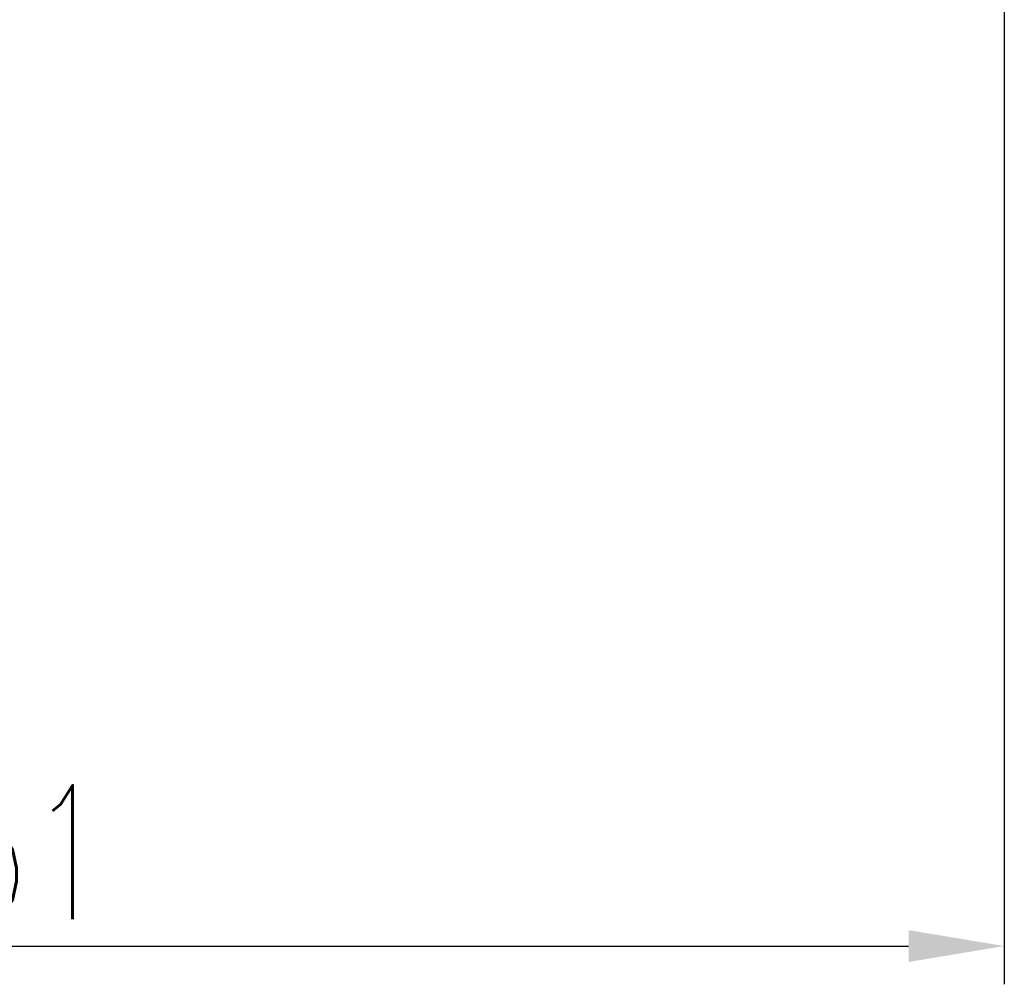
# Model space of a CAD drawing. Extents: x 564 to 765, y 41 to 158.
# Tile 25 of 40: x 726 to 752, y 59 to 84. Entities that reach past the tile are written whole.
import ezdxf

# ---------------------------------------------------------------- set-up
doc = ezdxf.new("R2010")
doc.units = 0
doc.header["$MEASUREMENT"] = 0
doc.header["$PDMODE"] = 1
doc.layers.get('DEFPOINTS').update_dxf_attribs({"linetype": 'CONTINUOUS'})
doc.layers.add('DIM', color=4, linetype='CONTINUOUS')
doc.styles.add('CHN', font='SIMPLEX.shx', dxfattribs={"width": 0.7, "bigfont": 'CHINESET.shx'})
doc.dimstyles.get("Standard").update_dxf_attribs({"dimscale": 0, "dimtxt": 4, "dimasz": 3, "dimexe": 1, "dimexo": 0.5, "dimgap": 1, "dimtad": 1, "dimdsep": 46, "dimtxsty": 'CHN', "dimcen": 0.09, "dimclrd": 256, "dimclre": 256, "dimclrt": 256, "dimadec": 0, "dimazin": 0, "dimtp": 1, "dimtm": 1, "dimtfac": 0.6, "dimtix": 1, "dimtmove": 2, "dimatfit": 3, "dimfxl": 1, "dimtvp": 0.85, "dimtolj": 1, "dimarcsym": 0})

# ---------------------------------------------------------------- blocks, each defined once
blk = doc.blocks.new('*D18')
at = {"layer": 'DEFPOINTS', "color": 0, "transparency": 16777216}
for p in [(751.686, 85.828), (700.686, 76.028), (751.686, 59.957)]:
    blk.add_point(p, dxfattribs=at)
at = {"layer": 'DIM', "color": 0, "lineweight": -2, "transparency": 16777216}
for p, q in [((751.686, 85.328), (751.686, 58.957)), ((700.686, 75.528), (700.686, 58.957)), ((703.186, 59.957), (749.186, 59.957))]:
    blk.add_line(p, q, dxfattribs=at)
at = {"layer": 'DIM', "color": 0, "transparency": 16777216}
for points in [[(703.186, 60.374), (703.186, 59.54), (700.686, 59.957)], [(749.186, 60.374), (749.186, 59.54), (751.686, 59.957)]]:
    blk.add_solid(points, dxfattribs=at)
at = {"layer": 'DIM', "color": 0, "transparency": 16777216, "insert": (726.186, 62.407), "char_height": 3.5, "attachment_point": 5, "style": 'CHN'}
blk.add_mtext('\\A1;51', dxfattribs=at)

msp = doc.modelspace()

# ---------------------------------------------------------------- dimensions: what is measured, and where the dimension line sits
at = {"layer": 'DIM', "color": 7}
dim = msp.add_linear_dim(base=(751.68611, 59.95716), p1=(700.68611, 76.02809), p2=(751.68611, 85.82809), dimstyle='STANDARD', override={"dimscale": 1, "dimtxt": 3.5, "dimasz": 2.5, "dimgap": 0.7, "dimdec": 4, "dimclrd": 0, "dimclre": 0, "dimclrt": 0, "dimtdec": 4, "dimtmove": 0}, dxfattribs=at)
dim.commit()
dim.dimension.update_dxf_attribs({"geometry": '*D18', "text_midpoint": (726.18611, 62.40716)})

doc.saveas('drawing.dxf')
